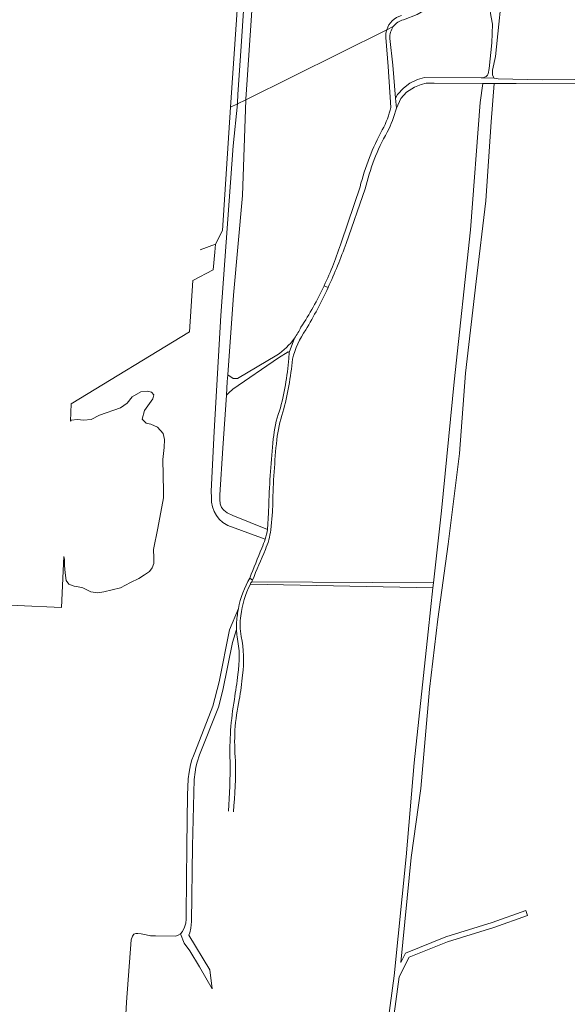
# Model space of a CAD drawing. Extents: x 151587 to 155483, y 462503 to 464608.
# Tile 3 of 236: x 151938 to 152150, y 462897 to 463279. Entities that reach past the tile are written whole.
import ezdxf

# ---------------------------------------------------------------- set-up
doc = ezdxf.new("R2010")
doc.units = 0
doc.header["$LTSCALE"] = 0.5
for name, color, linetype, lineweight in [('B-RO-GR-BOS_GEMENGD-GV', 251, 'CONTINUOUS', 13), ('B-RO-GR-HOUTWAL-GV', 251, 'CONTINUOUS', 13), ('B-RO-IE-TERREINAFSCHEIDING_KUNSTMATIG_HEKWERK-G', 251, 'IE-TERREINAFSCHEIDING-KUNSTMATIG', 18), ('B-RO-OG-TERREIN_CULTUURSCHEIDING-GV', 251, 'CONTINUOUS', 18), ('B-RO-VH-VERHARDING_FUNDERING_ZAND-GV', 251, 'CONTINUOUS', 18), ('B-RO-VH-VERHARDING_HALFVERHARDING_GRIND-GV', 251, 'CONTINUOUS', 18)]:
    doc.layers.add(name, color=color, linetype=linetype, lineweight=lineweight)
doc.linetypes.add('IE-TERREINAFSCHEIDING-KUNSTMATIG', pattern='A,4,[82,NLCS.SHX,S=0.75,R=90,X=0,Y=0],4,-2', length=10)

msp = doc.modelspace()

# ---------------------------------------------------------------- linework, layer by layer
at = {"layer": 'B-RO-GR-BOS_GEMENGD-GV', "flags": 128}
msp.add_lwpolyline([(152124.116, 463283.446), (152123.491, 463277.136), (152122.215, 463264.635), (152121.009, 463259.339), (152120.954, 463257.378), (152121.589, 463256.267), (152123.233, 463256.019), (152140.347, 463255.688), (152165.109, 463255.893), (152189.067, 463256.76), (152172.107, 463315.391), (152126.188, 463295.541)], close=True, dxfattribs=at)
for points in [[(152030.771, 463311.35), (152029.326, 463305.529), (152025.518, 463249.928), (152025.464, 463248.242), (152025.453, 463247.932), (152080.025, 463274.996)], [(152081.166, 463271.67), (152082.379, 463261.275), (152083.458, 463248.547), (152084.2, 463249.893), (152086.49, 463252.333), (152089.01, 463254.285), (152091.981, 463255.798), (152094.689, 463256.556), (152116.66, 463256.353), (152117.672, 463256.53), (152118.557, 463256.903), (152119.105, 463257.453), (152119.309, 463257.946), (152119.76, 463260.013), (152120.78, 463269.975), (152120.993, 463277.151), (152120.462, 463279.934), (152120.268, 463281.393), (152121.336, 463290.716), (152120.459, 463293.51), (152117.383, 463292.275), (152114.366, 463291.026)], [(152114.366, 463291.026), (152096.427, 463283.596), (152091.866, 463280.96), (152086.48, 463278.934)], [(152080.025, 463274.996), (152025.453, 463247.932), (152024.168, 463210.824), (152020.648, 463172.186), (152018.414, 463141.29), (152020.524, 463139.917), (152022.164, 463139.876), (152037.476, 463148.903)], [(152081.634, 463244.963), (152080.517, 463260.804), (152079.65, 463272.082)], [(152027.675, 463061.115), (152098.159, 463060.696), (152101.276, 463088.621), (152106.138, 463138.621), (152112.46, 463197.542), (152116.173, 463246.9), (152117.209, 463254.221), (152098.438, 463254.334), (152095.328, 463254.274), (152093.321, 463253.76), (152090.707, 463252.797), (152087.686, 463250.8), (152085.464, 463248.369), (152083.791, 463244.618)], [(152161.785, 463254.385), (152130.102, 463254.143), (152121.679, 463254.194), (152120.505, 463239.375), (152118.348, 463208.71), (152114.634, 463177.465), (152110.492, 463141.934), (152108.261, 463110.835), (152103.825, 463075.695), (152099.866, 463046.602), (152096.55, 463019.518), (152093.2, 462980.967), (152089.492, 462954.235), (152085.43, 462913.592), (152087.254, 462917.221), (152102.935, 462923.474), (152120.881, 462928.997), (152133.94, 462933.647), (152134.61, 462931.763), (152121.511, 462927.099), (152103.601, 462921.586), (152088.7, 462915.645), (152084.866, 462908.015), (152077.332, 462852.579)], [(152062.455, 463192.82), (152069.657, 463214.13)], [(152071.675, 463213.389), (152064.262, 463192.254)], [(152042.014, 463147.598), (152042.24, 463150.011), (152041.791, 463150.181), (152038.115, 463147.878), (152020.372, 463135.679), (152018.769, 463134.289), (152017.876, 463133.366), (152016.525, 463112.843), (152015.317, 463094.771), (152015.335, 463092.985), (152015.483, 463091.357), (152015.931, 463089.891), (152016.888, 463088.811), (152018.145, 463087.865), (152020.364, 463086.718), (152033.839, 463081.375), (152034.244, 463087.87), (152034.328, 463091.125)], [(152035.817, 463091.305), (152035.754, 463088.234), (152035.067, 463081.245)], [(152075.342, 462852.783), (152082.904, 462908.421), (152087.503, 462954.452), (152090.625, 462990.932), (152096.041, 463041.716), (152097.935, 463058.684), (152027.161, 463060.139)], [(152021.817, 463042.631), (152020.273, 463037.535), (152016.487, 463019.101), (152014.793, 463012.448), (152007.459, 462994.038), (152006.548, 462991.124), (152006.084, 462989.28), (152005.78, 462987.254), (152005.341, 462984.438), (152004.703, 462958.581), (152004.38, 462929.445), (152004.147, 462926.907), (152003.67, 462925.049), (152003.385, 462924.179), (152011.405, 462910.644)]]:
    msp.add_lwpolyline(points, dxfattribs=at)
at = {"layer": 'B-RO-GR-BOS_GEMENGD-GV'}
for points in [[(152080.025, 463274.996, -0.2496875), (152085.679, 463280.58)], [(152082.565, 463276.256, 0.168862), (152081.166, 463271.67)], [(152086.48, 463278.934, 0.1691133), (152082.565, 463276.256)], [(152079.65, 463272.082, -0.0874731), (152080.025, 463274.996)], [(152078.294, 463236.298, 0.065074), (152081.634, 463244.963)], [(152083.791, 463244.618, -0.047429), (152080.223, 463235.385)], [(152069.657, 463214.13, -0.0607509), (152078.294, 463236.298)], [(152080.223, 463235.385, 0.0716423), (152071.675, 463213.389)], [(152055.714, 463175.745, 0.0331895), (152062.455, 463192.82)], [(152064.262, 463192.254, -0.0243545), (152057.274, 463175.094)], [(152046.773, 463159.712, 0.0332377), (152055.714, 463175.745)], [(152057.274, 463175.094, -0.0243095), (152048.653, 463158.693)], [(152048.653, 463158.693, 0.0947073), (152043.474, 463147.382)], [(152044.271, 463155.481, 0.0458809), (152046.773, 463159.712)], [(152037.476, 463148.903, 0.0883121), (152044.271, 463155.481)], [(152038.445, 463127.306, 0.0523771), (152042.014, 463147.598)], [(152043.474, 463147.382, -0.0448302), (152039.761, 463126.791)], [(152036.059, 463116.457, -0.0650699), (152038.445, 463127.306)], [(152039.761, 463126.791, 0.046693), (152037.383, 463116.121)], [(152034.328, 463091.125, -0.0196196), (152036.059, 463116.457)], [(152037.383, 463116.121, 0.0177311), (152035.817, 463091.305)], [(152035.067, 463081.245, -0.0687003), (152032.982, 463073.571)], [(152032.982, 463073.571, 0.0055607), (152027.992, 463061.683)], [(152027.161, 463060.139, 0.0880908), (152023.464, 463047.938)], [(152027.992, 463061.683, 0.0055257), (152027.675, 463061.115)], [(152023.464, 463047.938, 0.0751452), (152023.587, 463039.94)], [(152022.063, 463039.819, -0.0241837), (152021.817, 463042.631)], [(152022.347, 463025.204, 0.0877182), (152022.063, 463039.819)], [(152023.587, 463039.94, -0.0863147), (152024.138, 463024.937)], [(152020.976, 463015.501, 0.0066963), (152022.347, 463025.204)], [(152024.138, 463024.937, -0.0189071), (152022.875, 463015.37)], [(152019.32, 462991.51, -0.0511865), (152020.976, 463015.501)], [(152022.875, 463015.37, 0.0799648), (152021.443, 462991.76)], [(152018.706, 462972.198, 0.0191595), (152019.32, 462991.51)], [(152021.443, 462991.76, -0.0284894), (152020.581, 462971.964)]]:
    msp.add_lwpolyline(points, format="xyb", dxfattribs=at)
at = {"layer": 'B-RO-GR-HOUTWAL-GV', "flags": 128}
for points in [[(152007.705, 463189.767), (152013.647, 463191.998), (152016.371, 463197.255), (152019.526, 463244.992), (152021.766, 463278.88), (152023.855, 463310.587)], [(152032.917, 463077.645), (152018.388, 463082.849), (152016.498, 463084.012), (152015.039, 463085.416), (152014.08, 463086.72), (152013.13, 463088.378), (152012.522, 463090.106), (152012.148, 463091.954), (152012.051, 463093.818), (152012.025, 463096.274), (152013.117, 463119.336), (152015.706, 463164.295), (152020.565, 463230.003), (152022.202, 463246.319), (152019.526, 463244.992), (152016.371, 463197.255), (152013.647, 463191.998), (152013.36, 463188.889), (152012.718, 463181.955), (152004.858, 463177.904), (152003.602, 463157.951), (151957.774, 463130.036), (151957.453, 463123.303), (151957.78, 463123.737), (151960.179, 463124.008), (151962.453, 463123.728), (151965.474, 463123.99), (151968.712, 463125.644), (151976.799, 463128.521), (151979.37, 463130.327), (151981.341, 463132.778), (151984.721, 463134.708), (151987.221, 463134.98), (151988.86, 463134.635), (151989.782, 463133.603), (151989.379, 463131.964), (151988.138, 463130.23), (151986.126, 463127.532), (151985.279, 463124.167), (151986.785, 463122.62), (151988.656, 463122.148), (151991.2, 463120.988), (151993.381, 463118.594), (151993.839, 463116.298), (151993.741, 463113.158), (151993.298, 463108.451), (151993.555, 463096.243), (151993.495, 463093.595), (151991.332, 463081.81), (151989.594, 463073.632), (151989.771, 463070.437), (151989.722, 463068.222), (151989.119, 463066.437), (151988.105, 463065.139), (151986.18, 463063.788), (151983.938, 463062.361), (151980.742, 463060.823), (151976.799, 463058.757), (151970.449, 463057.258), (151967.979, 463056.857), (151965.371, 463057.249), (151962.289, 463058.693), (151960.475, 463059.166), (151958.882, 463059.381), (151956.876, 463060.228), (151955.791, 463061.635), (151955.356, 463064.553), (151955.182, 463067.372), (151955.098, 463069.86), (151954.957, 463070.933), (151954.01, 463051.154), (151885.144, 463054.177)], [(151977.695, 462872.46), (151979.112, 462898.203), (151981.034, 462922.37), (151981.516, 462923.782), (151981.981, 462924.541), (151982.815, 462924.81), (151983.594, 462924.815), (151984.889, 462924.675), (151986.77, 462924.287), (151988.524, 462923.932), (151990.358, 462923.819), (151998.248, 462923.795), (151999.19, 462924.082), (152000.077, 462924.605), (152000.893, 462925.573), (152001.701, 462927.225), (152002.181, 462928.846), (152002.294, 462930.384), (152002.31, 462932.302), (152002.535, 462958.652), (152002.837, 462978.502), (152002.893, 462981.55), (152003.039, 462984.744), (152003.443, 462987.257), (152004.013, 462990.127), (152004.502, 462992.077), (152005.114, 462993.608), (152005.676, 462994.954), (152012.621, 463012.848), (152015.109, 463022.321), (152019.098, 463042.517), (152022.548, 463050.77)]]:
    msp.add_lwpolyline(points, dxfattribs=at)
at = {"layer": 'B-RO-GR-HOUTWAL-GV'}
for points in [[(152031.626, 463074.129, 0.0269382), (152032.917, 463077.645)], [(152026.942, 463062.537, -0.0086144), (152031.626, 463074.129)], [(152022.548, 463050.77, -0.0817477), (152026.942, 463062.537)]]:
    msp.add_lwpolyline(points, format="xyb", dxfattribs=at)
at = {"layer": 'B-RO-IE-TERREINAFSCHEIDING_KUNSTMATIG_HEKWERK-G', "flags": 128}
for points in [[(152023.855, 463310.587), (152021.766, 463278.88), (152019.526, 463244.992)], [(152019.526, 463244.992), (152016.371, 463197.255), (152013.647, 463191.998)]]:
    msp.add_lwpolyline(points, dxfattribs=at)
at = {"layer": 'B-RO-OG-TERREIN_CULTUURSCHEIDING-GV', "flags": 128}
msp.add_lwpolyline([(152025.705, 463300.106), (152025.902, 463306.922), (152023.855, 463310.587), (152021.766, 463278.88), (152019.526, 463244.992), (152022.202, 463246.319), (152022.236, 463246.66), (152022.33, 463249.957), (152023.554, 463268.698)], close=True, dxfattribs=at)
at = {"layer": 'B-RO-VH-VERHARDING_FUNDERING_ZAND-GV', "flags": 128}
for points in [[(152022.202, 463246.319), (152025.453, 463247.932), (152025.464, 463248.242), (152025.518, 463249.928), (152029.326, 463305.529), (152030.771, 463311.35)], [(152023.855, 463310.587), (152025.902, 463306.922), (152025.705, 463300.106), (152023.554, 463268.698), (152022.33, 463249.957), (152022.236, 463246.66), (152022.202, 463246.319)], [(152125.08, 463295.366), (152120.459, 463293.51), (152121.336, 463290.716), (152120.268, 463281.393), (152120.462, 463279.934), (152120.993, 463277.151), (152120.78, 463269.975), (152119.76, 463260.013), (152119.309, 463257.946), (152119.105, 463257.453), (152118.557, 463256.903), (152117.672, 463256.53), (152116.66, 463256.353), (152121.589, 463256.267), (152120.954, 463257.378), (152121.009, 463259.339), (152122.215, 463264.635), (152123.491, 463277.136), (152124.116, 463283.446), (152126.188, 463295.541), (152126.248, 463295.891)], [(152077.332, 462852.579), (152084.866, 462908.015), (152088.7, 462915.645), (152103.601, 462921.586), (152121.511, 462927.099), (152134.61, 462931.763), (152133.94, 462933.647), (152120.881, 462928.997), (152102.935, 462923.474), (152087.254, 462917.221), (152085.43, 462913.592), (152089.492, 462954.235), (152093.2, 462980.967), (152096.55, 463019.518), (152099.866, 463046.602), (152103.825, 463075.695), (152108.261, 463110.835), (152110.492, 463141.934), (152114.634, 463177.465), (152118.348, 463208.71), (152120.505, 463239.375), (152121.679, 463254.194), (152117.209, 463254.221), (152116.173, 463246.9), (152112.46, 463197.542), (152106.138, 463138.621), (152101.276, 463088.621), (152098.159, 463060.696), (152097.935, 463058.684), (152096.041, 463041.716), (152090.625, 462990.932), (152087.503, 462954.452), (152082.904, 462908.421), (152075.342, 462852.783)], [(152165.109, 463255.893), (152140.347, 463255.688), (152123.233, 463256.019), (152121.589, 463256.267), (152116.66, 463256.353), (152094.689, 463256.556), (152091.981, 463255.798), (152089.01, 463254.285), (152086.49, 463252.333), (152084.2, 463249.893), (152083.458, 463248.547), (152083.791, 463244.618), (152085.464, 463248.369), (152087.686, 463250.8), (152090.707, 463252.797), (152093.321, 463253.76), (152095.328, 463254.274), (152098.438, 463254.334), (152117.209, 463254.221), (152121.679, 463254.194), (152130.102, 463254.143), (152161.785, 463254.385)], [(152033.839, 463081.375), (152020.364, 463086.718), (152018.145, 463087.865), (152016.888, 463088.811), (152015.931, 463089.891), (152015.483, 463091.357), (152015.335, 463092.985), (152015.317, 463094.771), (152016.525, 463112.843), (152017.876, 463133.366), (152018.231, 463138.761), (152018.414, 463141.29), (152020.648, 463172.186), (152024.168, 463210.824), (152025.453, 463247.932), (152022.202, 463246.319), (152020.565, 463230.003), (152015.706, 463164.295), (152013.117, 463119.336), (152012.025, 463096.274), (152012.051, 463093.818), (152012.148, 463091.954), (152012.522, 463090.106), (152013.13, 463088.378), (152014.08, 463086.72), (152015.039, 463085.416), (152016.498, 463084.012), (152018.388, 463082.849), (152032.917, 463077.645)], [(152038.115, 463147.878), (152041.791, 463150.181), (152042.24, 463150.011), (152044.271, 463155.481)], [(152037.476, 463148.903), (152022.164, 463139.876), (152020.524, 463139.917), (152018.414, 463141.29), (152018.231, 463138.761), (152017.876, 463133.366), (152018.769, 463134.289), (152020.372, 463135.679), (152038.115, 463147.878)], [(152027.161, 463060.139), (152097.935, 463058.684), (152098.159, 463060.696), (152027.675, 463061.115)], [(152022.548, 463050.77), (152019.098, 463042.517), (152015.109, 463022.321), (152012.621, 463012.848), (152005.676, 462994.954), (152005.114, 462993.608), (152004.502, 462992.077), (152004.013, 462990.127), (152003.443, 462987.257), (152003.039, 462984.744), (152002.893, 462981.55), (152002.837, 462978.502), (152002.535, 462958.652), (152002.31, 462932.302), (152002.294, 462930.384), (152002.181, 462928.846), (152001.701, 462927.225), (152000.893, 462925.573), (152000.077, 462924.605), (152001.544, 462921.044)], [(152001.544, 462921.044), (152003.76, 462918.036), (152007.525, 462911.842), (152012.322, 462903.382), (152011.405, 462910.644), (152003.385, 462924.179), (152003.67, 462925.049), (152004.147, 462926.907), (152004.38, 462929.445), (152004.703, 462958.581), (152005.341, 462984.438), (152005.78, 462987.254), (152006.084, 462989.28), (152006.548, 462991.124), (152007.459, 462994.038), (152014.793, 463012.448), (152016.487, 463019.101), (152020.273, 463037.535), (152021.817, 463042.631)]]:
    msp.add_lwpolyline(points, dxfattribs=at)
at = {"layer": 'B-RO-VH-VERHARDING_FUNDERING_ZAND-GV'}
for points in [[(152044.271, 463155.481, -0.0883121), (152037.476, 463148.903)], [(152032.917, 463077.645, 0.0279003), (152033.839, 463081.375)], [(152027.675, 463061.115, 0.0081067), (152027.161, 463060.139)], [(152021.817, 463042.631, -0.0486048), (152022.144, 463048.289)], [(152022.144, 463048.289, -0.0161536), (152022.548, 463050.77)]]:
    msp.add_lwpolyline(points, format="xyb", dxfattribs=at)
at = {"layer": 'B-RO-VH-VERHARDING_HALFVERHARDING_GRIND-GV'}
for points in [[(152085.679, 463280.58, 0.2496875), (152080.025, 463274.996)], [(152081.166, 463271.67, -0.168862), (152082.565, 463276.256)], [(152082.565, 463276.256, -0.1691133), (152086.48, 463278.934)], [(152080.025, 463274.996, 0.0874731), (152079.65, 463272.082)], [(152081.634, 463244.963, -0.065074), (152078.294, 463236.298)], [(152080.223, 463235.385, 0.047429), (152083.791, 463244.618)], [(152078.294, 463236.298, 0.0607509), (152069.657, 463214.13)], [(152071.675, 463213.389, -0.0716423), (152080.223, 463235.385)], [(152062.455, 463192.82, -0.0331895), (152055.714, 463175.745)], [(152057.274, 463175.094, 0.0243545), (152064.262, 463192.254)], [(152055.714, 463175.745, -0.0332377), (152046.773, 463159.712)], [(152048.653, 463158.693, 0.0243095), (152057.274, 463175.094)], [(152043.474, 463147.382, -0.0947073), (152048.653, 463158.693)], [(152046.773, 463159.712, -0.0458809), (152044.271, 463155.481)], [(152042.014, 463147.598, -0.0523771), (152038.445, 463127.306)], [(152039.761, 463126.791, 0.0448302), (152043.474, 463147.382)], [(152038.445, 463127.306, 0.0650699), (152036.059, 463116.457)], [(152037.383, 463116.121, -0.046693), (152039.761, 463126.791)], [(152036.059, 463116.457, 0.0196196), (152034.328, 463091.125)], [(152035.817, 463091.305, -0.0177311), (152037.383, 463116.121)], [(152032.917, 463077.645, -0.0269382), (152031.626, 463074.129)], [(152033.839, 463081.375, -0.0279003), (152032.917, 463077.645)], [(152032.982, 463073.571, 0.0687003), (152035.067, 463081.245)], [(152031.626, 463074.129, 0.0086144), (152026.942, 463062.537)], [(152027.992, 463061.683, -0.0055607), (152032.982, 463073.571)], [(152026.942, 463062.537, 0.0817477), (152022.548, 463050.77)], [(152023.464, 463047.938, -0.0880908), (152027.161, 463060.139)], [(152027.161, 463060.139, -0.0081067), (152027.675, 463061.115)], [(152027.675, 463061.115, -0.0055257), (152027.992, 463061.683)], [(152022.144, 463048.289, 0.0486048), (152021.817, 463042.631)], [(152022.548, 463050.77, 0.0161536), (152022.144, 463048.289)], [(152023.587, 463039.94, -0.0751452), (152023.464, 463047.938)], [(152021.817, 463042.631, 0.0241837), (152022.063, 463039.819)], [(152022.063, 463039.819, -0.0877182), (152022.347, 463025.204)], [(152024.138, 463024.937, 0.0863147), (152023.587, 463039.94)], [(152022.347, 463025.204, -0.0066963), (152020.976, 463015.501)], [(152022.875, 463015.37, 0.0189071), (152024.138, 463024.937)], [(152020.976, 463015.501, 0.0511865), (152019.32, 462991.51)], [(152021.443, 462991.76, -0.0799648), (152022.875, 463015.37)], [(152019.32, 462991.51, -0.0191595), (152018.706, 462972.198)], [(152020.581, 462971.964, 0.0284894), (152021.443, 462991.76)]]:
    msp.add_lwpolyline(points, format="xyb", dxfattribs=at)
at = {"layer": 'B-RO-VH-VERHARDING_HALFVERHARDING_GRIND-GV', "flags": 128}
for points in [[(152086.48, 463278.934), (152091.866, 463280.96), (152096.427, 463283.596)], [(152082.565, 463276.256), (152080.025, 463274.996)], [(152080.025, 463274.996), (152082.565, 463276.256)], [(152079.65, 463272.082), (152080.517, 463260.804), (152081.634, 463244.963)], [(152083.458, 463248.547), (152082.379, 463261.275), (152081.166, 463271.67)], [(152083.791, 463244.618), (152083.458, 463248.547)], [(152069.657, 463214.13), (152062.455, 463192.82)], [(152064.262, 463192.254), (152071.675, 463213.389)], [(152057.274, 463175.094), (152055.714, 463175.745)], [(152055.714, 463175.745), (152057.274, 463175.094)], [(152044.271, 463155.481), (152042.24, 463150.011), (152042.014, 463147.598)], [(152034.328, 463091.125), (152034.244, 463087.87), (152033.839, 463081.375)], [(152035.067, 463081.245), (152035.754, 463088.234), (152035.817, 463091.305)], [(152026.942, 463062.537), (152027.992, 463061.683)], [(152027.992, 463061.683), (152026.942, 463062.537)]]:
    msp.add_lwpolyline(points, dxfattribs=at)

doc.saveas('drawing.dxf')
